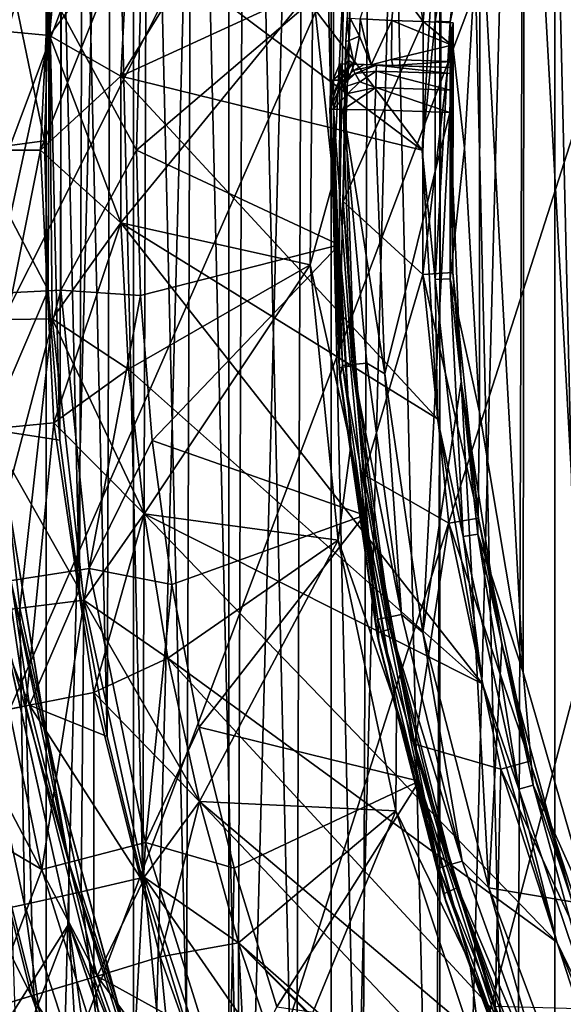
# Model space of a CAD drawing. Header units: metres. Extents: x -44 to 117, y -432 to 89.
# Tile 26 of 256: x -18.67 to -15.04, y -405.94 to -399.38. Entities that reach past the tile are written whole.
import ezdxf

# ---------------------------------------------------------------- set-up
doc = ezdxf.new("R2010")
doc.units = ezdxf.units.M
doc.layers.add('solid_125568', color=7, linetype='CONTINUOUS')

msp = doc.modelspace()

# ---------------------------------------------------------------- linework, layer by layer
at = {"layer": 'solid_125568'}
for points in [[(-19.972971, -401.278961, 247.800003), (-9.35, -382.570129, 247.800003), (-19.972965, -399.220978, 247.800003)], [(-19.75939, -403.338531, 247.800003), (-9.35, -382.570129, 247.800003), (-19.972971, -401.278961, 247.800003)], [(-19.337608, -405.353058, 247.800003), (-9.35, -382.570129, 247.800003), (-19.75939, -403.338531, 247.800003)], [(-18.706081, -407.324585, 247.800003), (-9.35, -382.570129, 247.800003), (-19.337608, -405.353058, 247.800003)], [(-17.880098, -409.210602, 247.800003), (-9.35, -382.570129, 247.800003), (-18.706081, -407.324585, 247.800003)], [(-16.857927, -411.009827, 247.800003), (-9.35, -382.570129, 247.800003), (-17.880098, -409.210602, 247.800003)], [(-15.662213, -412.687439, 247.800003), (-9.35, -382.570129, 247.800003), (-16.857927, -411.009827, 247.800003)], [(-14.29352, -414.237701, 247.800003), (-9.35, -382.570129, 247.800003), (-15.662213, -412.687439, 247.800003)], [(-14.285273, -384.384521, 233.699997), (-14.285293, -416.115448, 233.699997), (-15.098445, -415.344269, 233.699997)], [(-14.285273, -384.384521, 233.699997), (-15.098445, -415.344269, 233.699997), (-15.098424, -385.155701, 233.699997)], [(-15.098424, -385.155701, 233.699997), (-15.098445, -415.344269, 233.699997), (-15.866032, -414.536072, 233.699997)], [(-15.098424, -385.155701, 233.699997), (-15.866032, -414.536072, 233.699997), (-15.866012, -385.963928, 233.699997)], [(-15.866012, -385.963928, 233.699997), (-15.866032, -414.536072, 233.699997), (-16.589632, -413.68811, 233.699997)], [(-15.866012, -385.963928, 233.699997), (-16.589632, -413.68811, 233.699997), (-16.589615, -386.811859, 233.699997)], [(-16.589615, -386.811859, 233.699997), (-16.589632, -413.68811, 233.699997), (-17.271721, -412.798615, 233.699997)], [(-16.589615, -386.811859, 233.699997), (-17.271721, -412.798615, 233.699997), (-17.271708, -387.701355, 233.699997)], [(-17.271708, -387.701355, 233.699997), (-17.271721, -412.798615, 233.699997), (-17.906891, -411.875061, 233.699997)], [(-17.271708, -387.701355, 233.699997), (-17.906891, -411.875061, 233.699997), (-17.906881, -388.624939, 233.699997)], [(-17.906881, -388.624939, 233.699997), (-17.906891, -411.875061, 233.699997), (-18.489731, -410.924835, 233.699997)], [(-17.906881, -388.624939, 233.699997), (-18.489731, -410.924835, 233.699997), (-18.489723, -389.575134, 233.699997)], [(-14.70028, -389.018524, 266.799988), (-14.777749, -411.379364, 266.799988), (-15.285207, -389.829834, 266.799988)], [(-18.489723, -389.575134, 233.699997), (-18.489731, -410.924835, 233.699997), (-19.021181, -409.945099, 233.699997)], [(-18.489723, -389.575134, 233.699997), (-19.021181, -409.945099, 233.699997), (-19.021177, -390.554901, 233.699997)], [(-15.285207, -389.829834, 266.799988), (-15.357053, -410.563965, 266.799988), (-15.827886, -390.6745, 266.799988)], [(-15.285207, -389.829834, 266.799988), (-14.777749, -411.379364, 266.799988), (-15.357053, -410.563965, 266.799988)], [(-15.827886, -390.6745, 266.799988), (-15.893877, -409.715546, 266.799988), (-16.32366, -391.545105, 266.799988)], [(-15.827886, -390.6745, 266.799988), (-15.357053, -410.563965, 266.799988), (-15.893877, -409.715546, 266.799988)], [(-16.32366, -391.545105, 266.799988), (-16.383615, -408.841522, 266.799988), (-16.768303, -392.435181, 266.799988)], [(-16.32366, -391.545105, 266.799988), (-15.893877, -409.715546, 266.799988), (-16.383615, -408.841522, 266.799988)], [(-16.768303, -392.435181, 266.799988), (-16.822084, -407.948364, 266.799988), (-17.165113, -393.352234, 266.799988)], [(-16.768303, -392.435181, 266.799988), (-16.383615, -408.841522, 266.799988), (-16.822084, -407.948364, 266.799988)], [(-17.165113, -393.352234, 266.799988), (-17.21253, -407.028595, 266.799988), (-17.513742, -394.293549, 266.799988)], [(-17.165113, -393.352234, 266.799988), (-16.822084, -407.948364, 266.799988), (-17.21253, -407.028595, 266.799988)], [(-17.513742, -394.293549, 266.799988), (-17.554623, -406.084869, 266.799988), (-17.811287, -395.250916, 266.799988)], [(-17.513742, -394.293549, 266.799988), (-17.21253, -407.028595, 266.799988), (-17.554623, -406.084869, 266.799988)], [(-14.812014, -395.047607, 436.200012), (-15.302573, -396.739838, 436.200012), (-14.821551, -405.425171, 436.200012)], [(-17.811287, -395.250916, 266.799988), (-17.845518, -405.125458, 266.799988), (-18.054895, -396.21637, 266.799988)], [(-17.811287, -395.250916, 266.799988), (-17.554623, -406.084869, 266.799988), (-17.845518, -405.125458, 266.799988)], [(-18.054895, -396.21637, 266.799988), (-18.082426, -404.158356, 266.799988), (-18.245493, -397.196106, 266.799988)], [(-18.054895, -396.21637, 266.799988), (-17.845518, -405.125458, 266.799988), (-18.082426, -404.158356, 266.799988)], [(-15.302573, -396.739838, 436.200012), (-15.598591, -398.476654, 436.200012), (-15.308984, -403.732086, 436.200012)], [(-15.302573, -396.739838, 436.200012), (-15.308984, -403.732086, 436.200012), (-14.821551, -405.425171, 436.200012)], [(-18.245493, -397.196106, 266.799988), (-18.266228, -403.177338, 266.799988), (-18.383862, -398.190063, 266.799988)], [(-18.245493, -397.196106, 266.799988), (-18.082426, -404.158356, 266.799988), (-18.266228, -403.177338, 266.799988)], [(-17.992266, -399.755463, 426), (-16.491365, -397.333893, 426), (-16.711205, -399.166748, 426)], [(-17.992266, -399.755463, 426), (-17.939695, -398.780731, 426), (-16.491365, -397.333893, 426)], [(-18.895731, -399.444336, 426.131989), (-18.71452, -397.517883, 426.131989), (-18.292118, -397.602783, 426.035034)], [(-18.895731, -399.444336, 426.131989), (-18.292118, -397.602783, 426.035034), (-18.466789, -399.483795, 426.035034)], [(-18.466789, -399.483795, 426.035034), (-18.292118, -397.602783, 426.035034), (-17.939695, -398.780731, 426)], [(-15.611271, -397.690674, 436.17511), (-15.709843, -397.6745, 436.104431), (-15.896211, -399.388123, 436.104431)], [(-15.896211, -399.388123, 436.104431), (-15.709843, -397.6745, 436.104431), (-15.881406, -398.460602, 436)], [(-15.611271, -397.690674, 436.17511), (-15.896211, -399.388123, 436.104431), (-15.79647, -399.393555, 436.17511)], [(-15.611271, -397.690674, 436.17511), (-15.79647, -399.393555, 436.17511), (-15.598591, -398.476654, 436.200012)], [(-15.982842, -400.25, 436), (-17.834595, -397.816528, 436), (-17.939686, -398.780609, 436)], [(-15.982842, -400.25, 436), (-15.881406, -398.460602, 436), (-17.834595, -397.816528, 436)], [(-18.383862, -398.190063, 266.799988), (-18.397701, -402.182495, 266.799988), (-18.468996, -399.189545, 266.799988)], [(-18.383862, -398.190063, 266.799988), (-18.266228, -403.177338, 266.799988), (-18.397701, -402.182495, 266.799988)], [(-18.437189, -398.434082, 435.961792), (-18.898682, -398.388641, 435.859741), (-18.990124, -400.25, 435.859741)], [(-18.499889, -400.185913, 266.799988), (-18.96558, -400.25, 266.836334), (-18.874254, -398.391052, 266.836334)], [(-18.468996, -399.189545, 266.799988), (-18.499889, -400.185913, 266.799988), (-18.874254, -398.391052, 266.836334)], [(-18.526398, -400.25, 435.961792), (-18.437189, -398.434082, 435.961792), (-18.990124, -400.25, 435.859741)], [(-18.526398, -400.25, 435.961792), (-17.939686, -398.780609, 436), (-18.437189, -398.434082, 435.961792)], [(-15.896211, -399.388123, 436.104431), (-15.881406, -398.460602, 436), (-15.982842, -400.25, 436)], [(-15.79647, -399.393555, 436.17511), (-15.699993, -400.235596, 436.200012), (-15.598591, -398.476654, 436.200012)], [(-15.598591, -398.476654, 436.200012), (-15.699993, -400.235596, 436.200012), (-15.601814, -401.99472, 436.200012)], [(-15.598591, -398.476654, 436.200012), (-15.601814, -401.99472, 436.200012), (-15.308984, -403.732086, 436.200012)], [(-16.446222, -398.765472, 427.500183), (-15.976973, -399.391876, 428), (-15.912383, -398.57785, 428)], [(-16.118967, -398.555817, 428), (-16.184603, -399.384644, 428), (-16.396193, -399.373322, 427.912415)], [(-16.118967, -398.555817, 428), (-15.976973, -399.391876, 428), (-16.184603, -399.384644, 428)], [(-16.118967, -398.555817, 428), (-15.912383, -398.57785, 428), (-15.976973, -399.391876, 428)], [(-16.574047, -398.675385, 426.02594), (-16.574383, -400.45166, 426.09726), (-16.711205, -399.166748, 426)], [(-16.574383, -400.45166, 426.09726), (-16.574047, -398.675385, 426.02594), (-16.505136, -399.069885, 426.194763)], [(-18.526398, -400.25, 435.961792), (-17.992262, -399.755371, 436), (-17.939686, -398.780609, 436)], [(-18.466789, -399.483795, 426.035034), (-17.939695, -398.780731, 426), (-17.992266, -399.755463, 426)], [(-15.982842, -400.25, 436), (-17.939686, -398.780609, 436), (-17.992262, -399.755371, 436)], [(-16.446222, -398.765472, 427.500183), (-16.509552, -400.591797, 427.500183), (-15.976973, -399.391876, 428)], [(-16.491199, -399.525055, 427.727875), (-16.509552, -400.591797, 427.500183), (-16.446222, -398.765472, 427.500183)], [(-16.484104, -399.368622, 427.707855), (-16.491199, -399.525055, 427.727875), (-16.446222, -398.765472, 427.500183)], [(-17.887108, -400.25, 375.028534), (-16.535263, -400.88031, 426.194763), (-16.505136, -399.069885, 426.194763)], [(-17.860874, -399.281616, 375.028534), (-17.887108, -400.25, 375.028534), (-16.505136, -399.069885, 426.194763)], [(-16.574383, -400.45166, 426.09726), (-16.505136, -399.069885, 426.194763), (-16.535263, -400.88031, 426.194763)], [(-18.468996, -399.189545, 266.799988), (-18.475904, -401.182465, 266.799988), (-18.499889, -400.185913, 266.799988)], [(-18.468996, -399.189545, 266.799988), (-18.397701, -402.182495, 266.799988), (-18.475904, -401.182465, 266.799988)], [(-17.992537, -400.734497, 426), (-16.711205, -399.166748, 426), (-16.729828, -401.012695, 426)], [(-17.992537, -400.734497, 426), (-17.992266, -399.755463, 426), (-16.711205, -399.166748, 426)], [(-16.574383, -400.45166, 426.09726), (-16.729828, -401.012695, 426), (-16.711205, -399.166748, 426)], [(-19.104292, -399.281128, 341.73938), (-19.104292, -401.218872, 341.73938), (-18.391615, -399.317291, 358.388824)], [(-19.104292, -401.218872, 341.73938), (-18.391615, -401.182709, 358.388824), (-18.391615, -399.317291, 358.388824)], [(-18.391615, -399.317291, 358.388824), (-17.887108, -400.25, 375.028534), (-17.860874, -399.281616, 375.028534)], [(-18.391615, -399.317291, 358.388824), (-18.391615, -401.182709, 358.388824), (-17.887108, -400.25, 375.028534)], [(-16.509552, -400.591797, 427.500183), (-15.977951, -401.077026, 428), (-15.976973, -399.391876, 428)], [(-16.469828, -399.517731, 427.832214), (-16.491199, -399.525055, 427.727875), (-16.484104, -399.368622, 427.707855)], [(-16.469828, -399.517731, 427.832214), (-16.484104, -399.368622, 427.707855), (-16.462234, -399.369781, 427.812775)], [(-16.469828, -399.517731, 427.832214), (-16.462234, -399.369781, 427.812775), (-16.40188, -399.489899, 427.929199)], [(-16.40188, -399.489899, 427.929199), (-16.462234, -399.369781, 427.812775), (-16.396193, -399.373322, 427.912415)], [(-16.40188, -399.489899, 427.929199), (-16.396193, -399.373322, 427.912415), (-16.323978, -399.679962, 428.155426)], [(-16.184603, -399.384644, 428), (-16.323978, -399.679962, 428.155426), (-16.396193, -399.373322, 427.912415)], [(-16.184603, -399.384644, 428), (-16.187151, -399.644348, 428.149719), (-16.323978, -399.679962, 428.155426)], [(-15.78443, -399.548737, 428.040192), (-16.187151, -399.644348, 428.149719), (-16.184603, -399.384644, 428)], [(-15.78443, -399.548737, 428.040192), (-16.184603, -399.384644, 428), (-15.976973, -399.391876, 428)], [(-15.896211, -401.111877, 436.104431), (-15.896211, -399.388123, 436.104431), (-15.982842, -400.25, 436)], [(-15.777059, -399.398865, 428), (-15.976973, -399.391876, 428), (-15.977951, -401.077026, 428)], [(-15.77833, -401.064026, 428), (-15.777059, -399.398865, 428), (-15.977951, -401.077026, 428)], [(-15.78443, -399.548737, 428.040192), (-15.976973, -399.391876, 428), (-15.777059, -399.398865, 428)], [(-15.79647, -399.393555, 436.17511), (-15.896211, -399.388123, 436.104431), (-15.896211, -401.111877, 436.104431)], [(-15.79647, -399.393555, 436.17511), (-15.896211, -401.111877, 436.104431), (-15.79647, -401.106445, 436.17511)], [(-15.79647, -399.393555, 436.17511), (-15.79647, -401.106445, 436.17511), (-15.699993, -400.235596, 436.200012)], [(-15.77833, -401.064026, 428), (-15.78443, -399.548737, 428.040192), (-15.777059, -399.398865, 428)], [(-18.879158, -401.379242, 426.131989), (-18.895731, -399.444336, 426.131989), (-18.466789, -399.483795, 426.035034)], [(-18.879158, -401.379242, 426.131989), (-18.466789, -399.483795, 426.035034), (-18.44854, -401.372833, 426.035034)], [(-18.466789, -399.483795, 426.035034), (-17.992266, -399.755463, 426), (-17.992537, -400.734497, 426)], [(-18.44854, -401.372833, 426.035034), (-18.466789, -399.483795, 426.035034), (-17.992537, -400.734497, 426)], [(-16.491199, -399.525055, 427.727875), (-16.495407, -399.670441, 427.786682), (-16.509552, -400.591797, 427.500183)], [(-16.469828, -399.517731, 427.832214), (-16.495407, -399.670441, 427.786682), (-16.491199, -399.525055, 427.727875)], [(-16.472923, -399.652008, 427.897034), (-16.495407, -399.670441, 427.786682), (-16.469828, -399.517731, 427.832214)], [(-16.472923, -399.652008, 427.897034), (-16.469828, -399.517731, 427.832214), (-16.435892, -399.676056, 428)], [(-16.469828, -399.517731, 427.832214), (-16.40188, -399.489899, 427.929199), (-16.435892, -399.676056, 428)], [(-16.435892, -399.676056, 428), (-16.40188, -399.489899, 427.929199), (-16.323978, -399.679962, 428.155426)], [(-15.78443, -399.548737, 428.040192), (-15.78892, -399.658417, 428.149963), (-16.187151, -399.644348, 428.149719)], [(-15.77833, -401.064026, 428), (-15.78892, -399.658417, 428.149963), (-15.78443, -399.548737, 428.040192)], [(-16.495407, -399.670441, 427.786682), (-16.496922, -399.796051, 427.87912), (-16.509552, -400.591797, 427.500183)], [(-16.472923, -399.652008, 427.897034), (-16.496922, -399.796051, 427.87912), (-16.495407, -399.670441, 427.786682)], [(-16.479702, -399.784454, 428), (-16.496922, -399.796051, 427.87912), (-16.472923, -399.652008, 427.897034)], [(-16.435892, -399.676056, 428), (-16.479702, -399.784454, 428), (-16.472923, -399.652008, 427.897034)], [(-16.187151, -399.644348, 428.149719), (-16.179399, -399.684998, 428.299988), (-16.323978, -399.679962, 428.155426)], [(-15.78892, -399.658417, 428.149963), (-16.179399, -399.684998, 428.299988), (-16.187151, -399.644348, 428.149719)], [(-15.78892, -399.658417, 428.149963), (-15.790375, -399.698578, 428.299988), (-16.179399, -399.684998, 428.299988)], [(-15.77833, -401.064026, 428), (-15.790375, -399.698578, 428.299988), (-15.78892, -399.658417, 428.149963)], [(-16.578835, -399.783173, 428), (-16.535709, -401.699799, 428), (-16.532591, -399.672668, 428)], [(-16.578835, -399.783173, 428), (-16.532591, -399.672668, 428), (-16.452511, -399.675476, 428.122253)], [(-16.578835, -399.783173, 428), (-16.452511, -399.675476, 428.122253), (-16.534229, -399.782288, 428.190887)], [(-16.440245, -399.717041, 432.200012), (-16.429401, -399.737122, 432.314819), (-16.554209, -399.825348, 432.200012)], [(-16.440247, -399.717041, 428.299988), (-16.440245, -399.717041, 432.200012), (-16.554209, -399.825348, 432.200012)], [(-16.554129, -399.825226, 428.299988), (-16.440247, -399.717041, 428.299988), (-16.554209, -399.825348, 432.200012)], [(-16.452511, -399.675476, 428.122253), (-16.440247, -399.717041, 428.299988), (-16.554129, -399.825226, 428.299988)], [(-16.452511, -399.675476, 428.122253), (-16.554129, -399.825226, 428.299988), (-16.534229, -399.782288, 428.190887)], [(-16.535709, -401.699799, 428), (-16.49614, -399.893066, 428), (-16.532591, -399.672668, 428)], [(-16.532591, -399.672668, 428), (-16.49614, -399.893066, 428), (-16.479702, -399.784454, 428)], [(-16.452511, -399.675476, 428.122253), (-16.532591, -399.672668, 428), (-16.435892, -399.676056, 428)], [(-16.532591, -399.672668, 428), (-16.479702, -399.784454, 428), (-16.435892, -399.676056, 428)], [(-16.370085, -399.678345, 428.216248), (-16.452511, -399.675476, 428.122253), (-16.323978, -399.679962, 428.155426)], [(-16.452511, -399.675476, 428.122253), (-16.435892, -399.676056, 428), (-16.323978, -399.679962, 428.155426)], [(-16.452511, -399.675476, 428.122253), (-16.370085, -399.678345, 428.216248), (-16.440247, -399.717041, 428.299988)], [(-16.440247, -399.717041, 428.299988), (-16.370085, -399.678345, 428.216248), (-16.287312, -399.681244, 428.299988)], [(-16.440247, -399.717041, 428.299988), (-16.287312, -399.681244, 428.299988), (-16.440245, -399.717041, 432.200012)], [(-16.440245, -399.717041, 432.200012), (-16.287312, -399.681244, 428.299988), (-16.287312, -399.681244, 432.200012)], [(-16.440245, -399.717041, 432.200012), (-16.287312, -399.681244, 432.200012), (-16.429401, -399.737122, 432.314819)], [(-16.429401, -399.737122, 432.314819), (-16.287312, -399.681244, 432.200012), (-16.288713, -399.721405, 432.350006)], [(-16.429401, -399.737122, 432.314819), (-16.288713, -399.721405, 432.350006), (-16.398518, -399.794373, 432.41214)], [(-16.398518, -399.794373, 432.41214), (-16.288713, -399.721405, 432.350006), (-16.292545, -399.831146, 432.459808)], [(-16.370085, -399.678345, 428.216248), (-16.323978, -399.679962, 428.155426), (-16.179399, -399.684998, 428.299988)], [(-16.287312, -399.681244, 428.299988), (-16.370085, -399.678345, 428.216248), (-16.179399, -399.684998, 428.299988)], [(-16.292545, -399.831146, 432.459808), (-16.288713, -399.721405, 432.350006), (-15.794898, -399.848511, 432.459808)], [(-16.288713, -399.721405, 432.350006), (-16.287312, -399.681244, 432.200012), (-15.791727, -399.73877, 432.350037)], [(-16.288713, -399.721405, 432.350006), (-15.791727, -399.73877, 432.350037), (-15.794898, -399.848511, 432.459808)], [(-16.287312, -399.681244, 428.299988), (-16.179399, -399.684998, 428.299988), (-15.790375, -399.698578, 432.200012)], [(-16.287312, -399.681244, 432.200012), (-16.287312, -399.681244, 428.299988), (-15.790375, -399.698578, 432.200012)], [(-15.791727, -399.73877, 432.350037), (-16.287312, -399.681244, 432.200012), (-15.790375, -399.698578, 432.200012)], [(-15.790375, -399.698578, 432.200012), (-16.179399, -399.684998, 428.299988), (-15.790375, -399.698578, 428.299988)], [(-15.77833, -401.064026, 428), (-15.791727, -399.73877, 432.350037), (-15.790375, -399.698578, 432.200012)], [(-15.77833, -401.064026, 428), (-15.790375, -399.698578, 432.200012), (-15.790375, -399.698578, 428.299988)], [(-18.526398, -400.25, 435.961792), (-17.99254, -400.734375, 436), (-17.992262, -399.755371, 436)], [(-15.881406, -402.039398, 436), (-17.992262, -399.755371, 436), (-17.99254, -400.734375, 436)], [(-15.881406, -402.039398, 436), (-15.982842, -400.25, 436), (-17.992262, -399.755371, 436)], [(-16.534229, -399.782288, 428.190887), (-16.554129, -399.825226, 428.299988), (-16.59738, -399.955048, 428.144073)], [(-16.578835, -399.783173, 428), (-16.534229, -399.782288, 428.190887), (-16.59738, -399.955048, 428.144073)], [(-16.578835, -399.783173, 428), (-16.59738, -399.955048, 428.144073), (-16.596188, -399.894196, 428)], [(-16.578835, -399.783173, 428), (-16.596188, -399.894196, 428), (-16.535709, -401.699799, 428)], [(-16.429401, -399.737122, 432.314819), (-16.534691, -399.837189, 432.314819), (-16.554209, -399.825348, 432.200012)], [(-16.429401, -399.737122, 432.314819), (-16.398518, -399.794373, 432.41214), (-16.534691, -399.837189, 432.314819)], [(-16.398518, -399.794373, 432.41214), (-16.479103, -399.870941, 432.41214), (-16.534691, -399.837189, 432.314819)], [(-16.496922, -399.796051, 427.87912), (-16.49614, -399.893066, 428), (-16.509552, -400.591797, 427.500183)], [(-16.479702, -399.784454, 428), (-16.49614, -399.893066, 428), (-16.496922, -399.796051, 427.87912)], [(-16.398518, -399.794373, 432.41214), (-16.292545, -399.831146, 432.459808), (-16.479103, -399.870941, 432.41214)], [(-15.77833, -401.064026, 428), (-15.794898, -399.848511, 432.459808), (-15.791727, -399.73877, 432.350037)], [(-16.554129, -399.825226, 428.299988), (-16.554209, -399.825348, 432.200012), (-16.59774, -399.976105, 432.200012)], [(-16.59774, -399.976105, 428.299988), (-16.554129, -399.825226, 428.299988), (-16.59774, -399.976105, 432.200012)], [(-16.59738, -399.955048, 428.144073), (-16.554129, -399.825226, 428.299988), (-16.59774, -399.976105, 428.299988)], [(-16.59774, -399.976105, 432.200012), (-16.554209, -399.825348, 432.200012), (-16.534691, -399.837189, 432.314819)], [(-16.574907, -399.976471, 432.314819), (-16.59774, -399.976105, 432.200012), (-16.534691, -399.837189, 432.314819)], [(-16.574907, -399.976471, 432.314819), (-16.534691, -399.837189, 432.314819), (-16.479103, -399.870941, 432.41214)], [(-16.292545, -399.831146, 432.459808), (-16.297779, -399.981049, 432.5), (-16.5098, -399.977539, 432.412201)], [(-16.292545, -399.831146, 432.459808), (-16.5098, -399.977539, 432.412201), (-16.479103, -399.870941, 432.41214)], [(-16.297779, -399.981049, 432.5), (-16.292545, -399.831146, 432.459808), (-15.797998, -399.998505, 432.5)], [(-16.292545, -399.831146, 432.459808), (-15.794898, -399.848511, 432.459808), (-15.797998, -399.998505, 432.5)], [(-15.77833, -401.064026, 428), (-15.797998, -399.998505, 432.5), (-15.794898, -399.848511, 432.459808)], [(-16.59738, -399.955048, 428.144073), (-16.535709, -401.699799, 428), (-16.596188, -399.894196, 428)], [(-16.5098, -399.977539, 432.412201), (-16.574907, -399.976471, 432.314819), (-16.479103, -399.870941, 432.41214)], [(-16.535709, -401.699799, 428), (-16.436665, -401.684845, 428), (-16.49614, -399.893066, 428)], [(-16.49614, -399.893066, 428), (-16.436665, -401.684845, 428), (-16.509552, -400.591797, 427.500183)], [(-16.59738, -399.955048, 428.144073), (-16.59774, -399.976105, 428.299988), (-16.535709, -401.699799, 428)], [(-16.530853, -401.76358, 432.200012), (-16.535709, -401.699799, 428), (-16.59774, -399.976105, 428.299988)], [(-16.515015, -401.684082, 432.314819), (-16.59774, -399.976105, 432.200012), (-16.574907, -399.976471, 432.314819)], [(-16.530853, -401.76358, 432.200012), (-16.59774, -399.976105, 428.299988), (-16.59774, -399.976105, 432.200012)], [(-16.515015, -401.684082, 432.314819), (-16.530853, -401.76358, 432.200012), (-16.59774, -399.976105, 432.200012)], [(-16.515015, -401.684082, 432.314819), (-16.574907, -399.976471, 432.314819), (-16.450144, -401.678467, 432.412201)], [(-16.450144, -401.678467, 432.412201), (-16.574907, -399.976471, 432.314819), (-16.5098, -399.977539, 432.412201)], [(-16.23131, -401.740631, 432.5), (-16.5098, -399.977539, 432.412201), (-16.297779, -399.981049, 432.5)], [(-16.450144, -401.678467, 432.412201), (-16.5098, -399.977539, 432.412201), (-16.353046, -401.670044, 432.477264)], [(-16.353046, -401.670044, 432.477264), (-16.5098, -399.977539, 432.412201), (-16.23131, -401.740631, 432.5)], [(-16.23131, -401.740631, 432.5), (-16.297779, -399.981049, 432.5), (-15.797998, -399.998505, 432.5)], [(-15.979665, -403.465637, 432.5), (-16.23131, -401.740631, 432.5), (-15.797998, -399.998505, 432.5)], [(-15.979665, -403.465637, 432.5), (-15.797998, -399.998505, 432.5), (-15.72324, -401.792816, 432.5)], [(-15.77833, -401.064026, 428), (-15.72324, -401.792816, 432.5), (-15.797998, -399.998505, 432.5)], [(-18.499889, -400.185913, 266.799988), (-18.475904, -401.182465, 266.799988), (-18.96558, -400.25, 266.836334)], [(-18.526398, -400.25, 435.961792), (-18.990124, -400.25, 435.859741), (-18.898682, -402.111359, 435.859741)], [(-18.475904, -401.182465, 266.799988), (-18.874254, -402.108948, 266.836334), (-18.96558, -400.25, 266.836334)], [(-18.437189, -402.065918, 435.961792), (-18.526398, -400.25, 435.961792), (-18.898682, -402.111359, 435.859741)], [(-18.437189, -402.065918, 435.961792), (-17.99254, -400.734375, 436), (-18.526398, -400.25, 435.961792)], [(-18.391615, -401.182709, 358.388824), (-17.860874, -401.218384, 375.028534), (-17.887108, -400.25, 375.028534)], [(-17.887108, -400.25, 375.028534), (-17.860874, -401.218384, 375.028534), (-16.535263, -400.88031, 426.194763)], [(-15.896211, -401.111877, 436.104431), (-15.982842, -400.25, 436), (-15.881406, -402.039398, 436)], [(-15.79647, -401.106445, 436.17511), (-15.601814, -401.99472, 436.200012), (-15.699993, -400.235596, 436.200012)], [(-16.574383, -400.45166, 426.09726), (-16.458286, -402.218689, 426.09726), (-16.729828, -401.012695, 426)], [(-16.458286, -402.218689, 426.09726), (-16.574383, -400.45166, 426.09726), (-16.535263, -400.88031, 426.194763)], [(-16.509552, -400.591797, 427.500183), (-16.370691, -402.41391, 427.500183), (-15.977951, -401.077026, 428)], [(-16.436665, -401.684845, 428), (-16.370691, -402.41391, 427.500183), (-16.509552, -400.591797, 427.500183)], [(-18.44854, -401.372833, 426.035034), (-17.992537, -400.734497, 426), (-17.940512, -401.709259, 426)], [(-18.437189, -402.065918, 435.961792), (-17.940519, -401.709137, 436), (-17.99254, -400.734375, 436)], [(-15.58212, -403.806519, 436), (-17.99254, -400.734375, 436), (-17.940519, -401.709137, 436)], [(-15.58212, -403.806519, 436), (-15.881406, -402.039398, 436), (-17.99254, -400.734375, 436)], [(-17.940512, -401.709259, 426), (-17.992537, -400.734497, 426), (-16.729828, -401.012695, 426)], [(-17.860874, -401.218384, 375.028534), (-17.782251, -402.183929, 375.028534), (-16.535263, -400.88031, 426.194763)], [(-17.782251, -402.183929, 375.028534), (-16.367403, -402.683167, 426.194763), (-16.535263, -400.88031, 426.194763)], [(-16.458286, -402.218689, 426.09726), (-16.535263, -400.88031, 426.194763), (-16.367403, -402.683167, 426.194763)], [(-17.835974, -402.67337, 426), (-17.940512, -401.709259, 426), (-16.729828, -401.012695, 426)], [(-17.835974, -402.67337, 426), (-16.729828, -401.012695, 426), (-16.543327, -402.849243, 426)], [(-16.458286, -402.218689, 426.09726), (-16.543327, -402.849243, 426), (-16.729828, -401.012695, 426)], [(-16.370691, -402.41391, 427.500183), (-15.805794, -402.735321, 428), (-15.977951, -401.077026, 428)], [(-15.608508, -402.702454, 428), (-15.77833, -401.064026, 428), (-15.977951, -401.077026, 428)], [(-15.608508, -402.702454, 428), (-15.977951, -401.077026, 428), (-15.805794, -402.735321, 428)], [(-15.79647, -401.106445, 436.17511), (-15.896211, -401.111877, 436.104431), (-15.709843, -402.8255, 436.104431)], [(-15.709843, -402.8255, 436.104431), (-15.896211, -401.111877, 436.104431), (-15.881406, -402.039398, 436)], [(-15.79647, -401.106445, 436.17511), (-15.709843, -402.8255, 436.104431), (-15.611271, -402.809326, 436.17511)], [(-15.79647, -401.106445, 436.17511), (-15.611271, -402.809326, 436.17511), (-15.601814, -401.99472, 436.200012)], [(-15.608508, -402.702454, 428), (-15.72324, -401.792816, 432.5), (-15.77833, -401.064026, 428)], [(-19.104292, -401.218872, 341.73938), (-18.908257, -403.146637, 341.73938), (-18.391615, -401.182709, 358.388824)], [(-18.908257, -403.146637, 341.73938), (-18.202892, -403.038574, 358.388824), (-18.391615, -401.182709, 358.388824)], [(-18.475904, -401.182465, 266.799988), (-18.397701, -402.182495, 266.799988), (-18.874254, -402.108948, 266.836334)], [(-18.391615, -401.182709, 358.388824), (-18.202892, -403.038574, 358.388824), (-17.860874, -401.218384, 375.028534)], [(-18.202892, -403.038574, 358.388824), (-17.782251, -402.183929, 375.028534), (-17.860874, -401.218384, 375.028534)], [(-18.66497, -403.302307, 426.131989), (-18.879158, -401.379242, 426.131989), (-18.44854, -401.372833, 426.035034)], [(-18.66497, -403.302307, 426.131989), (-18.44854, -401.372833, 426.035034), (-18.23756, -403.250122, 426.035034)], [(-18.44854, -401.372833, 426.035034), (-17.940512, -401.709259, 426), (-17.835974, -402.67337, 426)], [(-18.23756, -403.250122, 426.035034), (-18.44854, -401.372833, 426.035034), (-17.835974, -402.67337, 426)], [(-19.05068, -403.345673, 426.272125), (-18.879158, -401.379242, 426.131989), (-18.66497, -403.302307, 426.131989)], [(-16.535709, -401.699799, 428), (-16.285143, -403.467773, 428), (-16.436665, -401.684845, 428)], [(-16.530853, -401.76358, 432.200012), (-16.285143, -403.467773, 428), (-16.535709, -401.699799, 428)], [(-16.279665, -403.376465, 432.314819), (-16.530853, -401.76358, 432.200012), (-16.515015, -401.684082, 432.314819)], [(-16.515015, -401.684082, 432.314819), (-16.450144, -401.678467, 432.412201), (-16.215717, -403.364197, 432.412201)], [(-16.279665, -403.376465, 432.314819), (-16.515015, -401.684082, 432.314819), (-16.215717, -403.364197, 432.412201)], [(-16.450144, -401.678467, 432.412201), (-16.353046, -401.670044, 432.477264), (-16.120005, -403.345825, 432.477264)], [(-16.215717, -403.364197, 432.412201), (-16.450144, -401.678467, 432.412201), (-16.120005, -403.345825, 432.477264)], [(-16.436665, -401.684845, 428), (-16.188787, -403.439545, 428), (-16.370691, -402.41391, 427.500183)], [(-16.285143, -403.467773, 428), (-16.188787, -403.439545, 428), (-16.436665, -401.684845, 428)], [(-16.120005, -403.345825, 432.477264), (-16.353046, -401.670044, 432.477264), (-16.23131, -401.740631, 432.5)], [(-18.437189, -402.065918, 435.961792), (-17.835987, -402.673279, 436), (-17.940519, -401.709137, 436)], [(-15.58212, -403.806519, 436), (-17.940519, -401.709137, 436), (-17.835987, -402.673279, 436)], [(-16.530853, -401.76358, 432.200012), (-16.272026, -403.533478, 432.200012), (-16.285143, -403.467773, 428)], [(-16.279665, -403.376465, 432.314819), (-16.272026, -403.533478, 432.200012), (-16.530853, -401.76358, 432.200012)], [(-16.120005, -403.345825, 432.477264), (-16.23131, -401.740631, 432.5), (-15.979665, -403.465637, 432.5)], [(-15.539784, -405.166412, 432.5), (-15.979665, -403.465637, 432.5), (-15.72324, -401.792816, 432.5)], [(-15.539784, -405.166412, 432.5), (-15.72324, -401.792816, 432.5), (-15.452995, -403.543091, 432.5)], [(-15.608508, -402.702454, 428), (-15.452995, -403.543091, 432.5), (-15.72324, -401.792816, 432.5)], [(-15.611271, -402.809326, 436.17511), (-15.308984, -403.732086, 436.200012), (-15.601814, -401.99472, 436.200012)], [(-18.437189, -402.065918, 435.961792), (-18.898682, -402.111359, 435.859741), (-18.625235, -403.954803, 435.859741)], [(-18.17042, -403.864319, 435.961792), (-18.437189, -402.065918, 435.961792), (-18.625235, -403.954803, 435.859741)], [(-18.17042, -403.864319, 435.961792), (-17.835987, -402.673279, 436), (-18.437189, -402.065918, 435.961792)], [(-15.709843, -402.8255, 436.104431), (-15.881406, -402.039398, 436), (-15.58212, -403.806519, 436)], [(-18.874254, -402.108948, 266.836334), (-18.601162, -403.950012, 266.836334), (-19.330381, -402.15387, 266.945801)], [(-18.601162, -403.950012, 266.836334), (-19.050688, -404.039429, 266.945801), (-19.330381, -402.15387, 266.945801)], [(-18.625235, -403.954803, 435.859741), (-18.898682, -402.111359, 435.859741), (-19.035271, -404.036346, 435.71167)], [(-18.266228, -403.177338, 266.799988), (-18.601162, -403.950012, 266.836334), (-18.874254, -402.108948, 266.836334)], [(-18.397701, -402.182495, 266.799988), (-18.266228, -403.177338, 266.799988), (-18.874254, -402.108948, 266.836334)], [(-18.202892, -403.038574, 358.388824), (-17.651472, -403.143799, 375.028534), (-17.782251, -402.183929, 375.028534)], [(-17.782251, -402.183929, 375.028534), (-17.651472, -403.143799, 375.028534), (-16.367403, -402.683167, 426.194763)], [(-16.458286, -402.218689, 426.09726), (-16.154341, -403.963257, 426.09726), (-16.543327, -402.849243, 426)], [(-16.154341, -403.963257, 426.09726), (-16.458286, -402.218689, 426.09726), (-16.367403, -402.683167, 426.194763)], [(-18.788765, -402.297516, 246.649994), (-18.472908, -404.245209, 246.649994), (-18.725479, -403.118652, 246.756073)], [(-18.788387, -402.300995, 244.649994), (-18.472908, -404.245209, 246.649994), (-18.788765, -402.297516, 246.649994)], [(-18.788387, -402.300995, 244.649994), (-18.472223, -404.248383, 244.649994), (-18.472908, -404.245209, 246.649994)], [(-18.725479, -403.118652, 244.54393), (-18.472223, -404.248383, 244.649994), (-18.788387, -402.300995, 244.649994)], [(-16.370691, -402.41391, 427.500183), (-16.031347, -404.209534, 427.500183), (-15.805794, -402.735321, 428)], [(-16.188787, -403.439545, 428), (-16.031347, -404.209534, 427.500183), (-16.370691, -402.41391, 427.500183)], [(-18.23756, -403.250122, 426.035034), (-17.835974, -402.67337, 426), (-17.677818, -403.635742, 426)], [(-18.17042, -403.864319, 435.961792), (-17.677839, -403.635651, 436), (-17.835987, -402.673279, 436)], [(-15.085046, -405.528473, 436), (-17.835987, -402.673279, 436), (-17.677839, -403.635651, 436)], [(-15.085046, -405.528473, 436), (-15.58212, -403.806519, 436), (-17.835987, -402.673279, 436)], [(-17.677818, -403.635742, 426), (-17.835974, -402.67337, 426), (-16.543327, -402.849243, 426)], [(-17.651472, -403.143799, 375.028534), (-17.468916, -404.095184, 375.028534), (-16.367403, -402.683167, 426.194763)], [(-17.468916, -404.095184, 375.028534), (-16.003567, -404.456909, 426.194763), (-16.367403, -402.683167, 426.194763)], [(-16.154341, -403.963257, 426.09726), (-16.367403, -402.683167, 426.194763), (-16.003567, -404.456909, 426.194763)], [(-16.031347, -404.209534, 427.500183), (-15.458158, -404.375732, 428), (-15.805794, -402.735321, 428)], [(-15.265289, -404.322906, 428), (-15.608508, -402.702454, 428), (-15.805794, -402.735321, 428)], [(-15.265289, -404.322906, 428), (-15.805794, -402.735321, 428), (-15.458158, -404.375732, 428)], [(-15.265289, -404.322906, 428), (-15.452995, -403.543091, 432.5), (-15.608508, -402.702454, 428)], [(-15.611271, -402.809326, 436.17511), (-15.709843, -402.8255, 436.104431), (-15.339291, -404.508942, 436.104431)], [(-15.611271, -402.809326, 436.17511), (-15.339291, -404.508942, 436.104431), (-15.243044, -404.482208, 436.17511)], [(-15.611271, -402.809326, 436.17511), (-15.243044, -404.482208, 436.17511), (-15.308984, -403.732086, 436.200012)], [(-17.467457, -404.591858, 426), (-17.677818, -403.635742, 426), (-16.543327, -402.849243, 426)], [(-17.467457, -404.591858, 426), (-16.543327, -402.849243, 426), (-16.157629, -404.654541, 426)], [(-16.154341, -403.963257, 426.09726), (-16.157629, -404.654541, 426), (-16.543327, -402.849243, 426)], [(-15.339291, -404.508942, 436.104431), (-15.709843, -402.8255, 436.104431), (-15.58212, -403.806519, 436)], [(-18.908257, -403.146637, 341.73938), (-18.518196, -405.044708, 341.73938), (-18.202892, -403.038574, 358.388824)], [(-18.518196, -405.044708, 341.73938), (-17.827383, -404.865814, 358.388824), (-18.202892, -403.038574, 358.388824)], [(-18.202892, -403.038574, 358.388824), (-17.827383, -404.865814, 358.388824), (-17.651472, -403.143799, 375.028534)], [(-19.587931, -404.412811, 325.132141), (-18.518196, -405.044708, 341.73938), (-18.908257, -403.146637, 341.73938)], [(-18.725479, -403.118652, 246.756073), (-18.33919, -404.998352, 246.756073), (-18.786156, -403.405273, 246.800003)], [(-18.785572, -403.408752, 244.5), (-18.33919, -404.998352, 244.54393), (-18.725479, -403.118652, 244.54393)], [(-18.472908, -404.245209, 246.649994), (-18.33919, -404.998352, 246.756073), (-18.725479, -403.118652, 246.756073)], [(-18.725479, -403.118652, 244.54393), (-18.33919, -404.998352, 244.54393), (-18.472223, -404.248383, 244.649994)], [(-17.827383, -404.865814, 358.388824), (-17.468916, -404.095184, 375.028534), (-17.651472, -403.143799, 375.028534)], [(-18.266228, -403.177338, 266.799988), (-18.082426, -404.158356, 266.799988), (-18.601162, -403.950012, 266.836334)], [(-18.255413, -405.193451, 426.131989), (-18.66497, -403.302307, 426.131989), (-18.23756, -403.250122, 426.035034)], [(-18.255413, -405.193451, 426.131989), (-18.23756, -403.250122, 426.035034), (-17.836056, -405.096069, 426.035034)], [(-18.23756, -403.250122, 426.035034), (-17.677818, -403.635742, 426), (-17.467457, -404.591858, 426)], [(-17.836056, -405.096069, 426.035034), (-18.23756, -403.250122, 426.035034), (-17.467457, -404.591858, 426)], [(-18.63414, -405.277954, 426.272125), (-19.05068, -403.345673, 426.272125), (-18.66497, -403.302307, 426.131989)], [(-18.979874, -405.351807, 426.447388), (-19.05068, -403.345673, 426.272125), (-18.63414, -405.277954, 426.272125)], [(-18.63414, -405.277954, 426.272125), (-18.66497, -403.302307, 426.131989), (-18.255413, -405.193451, 426.131989)], [(-16.215717, -403.364197, 432.412201), (-16.120005, -403.345825, 432.477264), (-15.715702, -404.988708, 432.477264)], [(-15.715702, -404.988708, 432.477264), (-16.120005, -403.345825, 432.477264), (-15.979665, -403.465637, 432.5)], [(-18.786156, -403.405273, 246.800003), (-18.338139, -405.407227, 246.800003), (-18.904427, -406.300018, 246.800003)], [(-18.33919, -404.998352, 246.756073), (-18.338139, -405.407227, 246.800003), (-18.786156, -403.405273, 246.800003)], [(-18.785572, -403.408752, 244.5), (-18.337255, -405.41037, 244.5), (-18.33919, -404.998352, 244.54393)], [(-18.687794, -406.32016, 244.5), (-18.337255, -405.41037, 244.5), (-18.785572, -403.408752, 244.5)], [(-16.279665, -403.376465, 432.314819), (-16.215717, -403.364197, 432.412201), (-15.809014, -405.016846, 432.412201)], [(-15.871358, -405.035645, 432.314819), (-16.272026, -403.533478, 432.200012), (-16.279665, -403.376465, 432.314819)], [(-15.871358, -405.035645, 432.314819), (-16.279665, -403.376465, 432.314819), (-15.809014, -405.016846, 432.412201)], [(-15.809014, -405.016846, 432.412201), (-16.215717, -403.364197, 432.412201), (-15.715702, -404.988708, 432.477264)], [(-16.285143, -403.467773, 428), (-15.841375, -405.20813, 428), (-16.188787, -403.439545, 428)], [(-16.272026, -403.533478, 432.200012), (-15.841375, -405.20813, 428), (-16.285143, -403.467773, 428)], [(-16.188787, -403.439545, 428), (-15.749404, -405.167114, 428), (-16.031347, -404.209534, 427.500183)], [(-15.841375, -405.20813, 428), (-15.749404, -405.167114, 428), (-16.188787, -403.439545, 428)], [(-15.715702, -404.988708, 432.477264), (-15.979665, -403.465637, 432.5), (-15.539784, -405.166412, 432.5)], [(-16.272026, -403.533478, 432.200012), (-15.824265, -405.265228, 432.200012), (-15.841375, -405.20813, 428)], [(-15.871358, -405.035645, 432.314819), (-15.824265, -405.265228, 432.200012), (-16.272026, -403.533478, 432.200012)], [(-15.539784, -405.166412, 432.5), (-15.452995, -403.543091, 432.5), (-14.983634, -405.259613, 432.5)], [(-15.265289, -404.322906, 428), (-14.983634, -405.259613, 432.5), (-15.452995, -403.543091, 432.5)], [(-18.17042, -403.864319, 435.961792), (-17.467482, -404.591766, 436), (-17.677839, -403.635651, 436)], [(-14.400043, -407.184692, 436), (-17.677839, -403.635651, 436), (-17.467482, -404.591766, 436)], [(-14.400043, -407.184692, 436), (-15.085046, -405.528473, 436), (-17.677839, -403.635651, 436)], [(-15.243044, -404.482208, 436.17511), (-14.821551, -405.425171, 436.200012), (-15.308984, -403.732086, 436.200012)], [(-15.339291, -404.508942, 436.104431), (-15.58212, -403.806519, 436), (-15.085046, -405.528473, 436)], [(-18.17042, -403.864319, 435.961792), (-18.625235, -403.954803, 435.859741), (-18.172417, -405.762543, 435.859741)], [(-17.728659, -405.62793, 435.961792), (-18.17042, -403.864319, 435.961792), (-18.172417, -405.762543, 435.859741)], [(-17.728659, -405.62793, 435.961792), (-17.467482, -404.591766, 436), (-18.17042, -403.864319, 435.961792)], [(-18.601162, -403.950012, 266.836334), (-18.148928, -405.755432, 266.836334), (-19.050688, -404.039429, 266.945801)], [(-18.625235, -403.954803, 435.859741), (-19.035271, -404.036346, 435.71167), (-18.572483, -405.883911, 435.71167)], [(-18.172417, -405.762543, 435.859741), (-18.625235, -403.954803, 435.859741), (-18.572483, -405.883911, 435.71167)], [(-17.845518, -405.125458, 266.799988), (-18.148928, -405.755432, 266.836334), (-18.601162, -403.950012, 266.836334)], [(-18.082426, -404.158356, 266.799988), (-17.845518, -405.125458, 266.799988), (-18.601162, -403.950012, 266.836334)], [(-16.154341, -403.963257, 426.09726), (-15.666016, -405.665436, 426.097229), (-16.157629, -404.654541, 426)], [(-15.666016, -405.665436, 426.097229), (-16.154341, -403.963257, 426.09726), (-16.003567, -404.456909, 426.194763)], [(-19.050688, -404.039429, 266.945801), (-18.587526, -405.888458, 266.945801), (-19.477858, -404.12439, 267.125702)], [(-18.148928, -405.755432, 266.836334), (-18.587526, -405.888458, 266.945801), (-19.050688, -404.039429, 266.945801)], [(-18.572483, -405.883911, 435.71167), (-19.035271, -404.036346, 435.71167), (-18.936342, -405.994263, 435.525513)], [(-18.587526, -405.888458, 266.945801), (-19.004311, -406.014893, 267.125702), (-19.477858, -404.12439, 267.125702)], [(-17.827383, -404.865814, 358.388824), (-17.235123, -405.035309, 375.028534), (-17.468916, -404.095184, 375.028534)], [(-17.468916, -404.095184, 375.028534), (-17.235123, -405.035309, 375.028534), (-16.003567, -404.456909, 426.194763)], [(-18.472908, -404.245209, 246.649994), (-17.955711, -406.149353, 246.649994), (-18.33919, -404.998352, 246.756073)], [(-18.472223, -404.248383, 244.649994), (-17.955711, -406.149353, 246.649994), (-18.472908, -404.245209, 246.649994)], [(-18.472223, -404.248383, 244.649994), (-17.954779, -406.152191, 244.649994), (-17.955711, -406.149353, 246.649994)], [(-18.33919, -404.998352, 244.54393), (-17.954779, -406.152191, 244.649994), (-18.472223, -404.248383, 244.649994)], [(-16.031347, -404.209534, 427.500183), (-15.495671, -405.956696, 427.500183), (-15.458158, -404.375732, 428)], [(-15.749404, -405.167114, 428), (-15.495671, -405.956696, 427.500183), (-16.031347, -404.209534, 427.500183)], [(-14.755585, -405.899139, 428), (-15.265289, -404.322906, 428), (-15.458158, -404.375732, 428)], [(-14.755585, -405.899139, 428), (-14.983634, -405.259613, 432.5), (-15.265289, -404.322906, 428)], [(-15.495671, -405.956696, 427.500183), (-14.942074, -405.971405, 428), (-15.458158, -404.375732, 428)], [(-14.755585, -405.899139, 428), (-15.458158, -404.375732, 428), (-14.942074, -405.971405, 428)], [(-19.587931, -404.412811, 325.132141), (-19.04558, -406.437225, 325.132141), (-18.518196, -405.044708, 341.73938)], [(-17.235123, -405.035309, 375.028534), (-16.950773, -405.961395, 375.028534), (-16.003567, -404.456909, 426.194763)], [(-16.950773, -405.961395, 375.028534), (-15.448112, -406.180267, 426.194763), (-16.003567, -404.456909, 426.194763)], [(-15.666016, -405.665436, 426.097229), (-16.003567, -404.456909, 426.194763), (-15.448112, -406.180267, 426.194763)], [(-15.243044, -404.482208, 436.17511), (-15.339291, -404.508942, 436.104431), (-14.788899, -406.142426, 436.104431)], [(-14.788899, -406.142426, 436.104431), (-15.339291, -404.508942, 436.104431), (-15.085046, -405.528473, 436)], [(-15.243044, -404.482208, 436.17511), (-14.788899, -406.142426, 436.104431), (-14.696106, -406.105469, 436.17511)], [(-15.243044, -404.482208, 436.17511), (-14.696106, -406.105469, 436.17511), (-14.821551, -405.425171, 436.200012)], [(-17.836056, -405.096069, 426.035034), (-17.467457, -404.591858, 426), (-17.206787, -405.533356, 426)], [(-17.728659, -405.62793, 435.961792), (-17.206818, -405.533264, 436), (-17.467482, -404.591766, 436)], [(-13.532259, -408.752869, 436), (-17.467482, -404.591766, 436), (-17.206818, -405.533264, 436)], [(-13.532259, -408.752869, 436), (-14.400043, -407.184692, 436), (-17.467482, -404.591766, 436)], [(-17.206787, -405.533356, 426), (-17.467457, -404.591858, 426), (-16.157629, -404.654541, 426)], [(-16.897398, -406.45285, 426), (-17.206787, -405.533356, 426), (-16.157629, -404.654541, 426)], [(-16.897398, -406.45285, 426), (-16.157629, -404.654541, 426), (-15.573824, -406.405792, 426)], [(-15.666016, -405.665436, 426.097229), (-15.573824, -406.405792, 426), (-16.157629, -404.654541, 426)], [(-18.518196, -405.044708, 341.73938), (-17.938114, -406.893555, 341.73938), (-17.827383, -404.865814, 358.388824)], [(-17.938114, -406.893555, 341.73938), (-17.26894, -406.645721, 358.388824), (-17.827383, -404.865814, 358.388824)], [(-17.827383, -404.865814, 358.388824), (-17.26894, -406.645721, 358.388824), (-17.235123, -405.035309, 375.028534)], [(-19.04558, -406.437225, 325.132141), (-17.938114, -406.893555, 341.73938), (-18.518196, -405.044708, 341.73938)], [(-18.33919, -404.998352, 246.756073), (-17.764715, -406.829315, 246.756073), (-18.338139, -405.407227, 246.800003)], [(-17.955711, -406.149353, 246.649994), (-17.764715, -406.829315, 246.756073), (-18.33919, -404.998352, 246.756073)], [(-18.33919, -404.998352, 244.54393), (-17.764715, -406.829315, 244.54393), (-17.954779, -406.152191, 244.649994)], [(-18.337255, -405.41037, 244.5), (-17.764715, -406.829315, 244.54393), (-18.33919, -404.998352, 244.54393)], [(-17.26894, -406.645721, 358.388824), (-16.950773, -405.961395, 375.028534), (-17.235123, -405.035309, 375.028534)], [(-15.871358, -405.035645, 432.314819), (-15.809014, -405.016846, 432.412201), (-15.234353, -406.618835, 432.412201)], [(-15.29443, -406.643951, 432.314819), (-15.824265, -405.265228, 432.200012), (-15.871358, -405.035645, 432.314819)], [(-15.29443, -406.643951, 432.314819), (-15.871358, -405.035645, 432.314819), (-15.234353, -406.618835, 432.412201)], [(-15.809014, -405.016846, 432.412201), (-15.715702, -404.988708, 432.477264), (-15.144433, -406.581268, 432.477264)], [(-15.234353, -406.618835, 432.412201), (-15.809014, -405.016846, 432.412201), (-15.144433, -406.581268, 432.477264)], [(-15.144433, -406.581268, 432.477264), (-15.715702, -404.988708, 432.477264), (-15.539784, -405.166412, 432.5)], [(-17.654774, -407.032837, 426.131989), (-18.255413, -405.193451, 426.131989), (-17.836056, -405.096069, 426.035034)], [(-17.836056, -405.096069, 426.035034), (-17.206787, -405.533356, 426), (-16.897398, -406.45285, 426)], [(-17.248217, -406.891418, 426.035034), (-17.836056, -405.096069, 426.035034), (-16.897398, -406.45285, 426)], [(-17.654774, -407.032837, 426.131989), (-17.836056, -405.096069, 426.035034), (-17.248217, -406.891418, 426.035034)], [(-17.845518, -405.125458, 266.799988), (-17.554623, -406.084869, 266.799988), (-18.148928, -405.755432, 266.836334)], [(-15.841375, -405.20813, 428), (-15.213745, -406.89093, 428), (-15.749404, -405.167114, 428)], [(-15.749404, -405.167114, 428), (-15.12783, -406.837769, 428), (-15.495671, -405.956696, 427.500183)], [(-15.213745, -406.89093, 428), (-15.12783, -406.837769, 428), (-15.749404, -405.167114, 428)], [(-14.920849, -406.81189, 432.5), (-15.539784, -405.166412, 432.5), (-14.983634, -405.259613, 432.5)], [(-15.144433, -406.581268, 432.477264), (-15.539784, -405.166412, 432.5), (-14.920849, -406.81189, 432.5)], [(-18.022146, -407.157532, 426.272125), (-18.63414, -405.277954, 426.272125), (-18.255413, -405.193451, 426.131989)], [(-18.022146, -407.157532, 426.272125), (-18.255413, -405.193451, 426.131989), (-17.654774, -407.032837, 426.131989)], [(-15.824265, -405.265228, 432.200012), (-15.213745, -406.89093, 428), (-15.841375, -405.20813, 428)], [(-18.357725, -407.268402, 426.447388), (-18.979874, -405.351807, 426.447388), (-18.63414, -405.277954, 426.272125)], [(-18.357725, -407.268402, 426.447388), (-18.63414, -405.277954, 426.272125), (-18.022146, -407.157532, 426.272125)], [(-15.824265, -405.265228, 432.200012), (-15.192769, -406.938782, 432.200012), (-15.213745, -406.89093, 428)], [(-15.29443, -406.643951, 432.314819), (-15.192769, -406.938782, 432.200012), (-15.824265, -405.265228, 432.200012)], [(-18.666264, -407.367584, 426.652466), (-18.979874, -405.351807, 426.447388), (-18.357725, -407.268402, 426.447388)], [(-18.338139, -405.407227, 246.800003), (-18.168871, -408.244049, 246.800003), (-18.904427, -406.300018, 246.800003)], [(-18.687794, -406.32016, 244.5), (-17.949665, -408.245148, 244.5), (-18.337255, -405.41037, 244.5)], [(-18.338139, -405.407227, 246.800003), (-17.672058, -407.361237, 246.800003), (-18.168871, -408.244049, 246.800003)], [(-17.764715, -406.829315, 246.756073), (-17.672058, -407.361237, 246.800003), (-18.338139, -405.407227, 246.800003)], [(-18.337255, -405.41037, 244.5), (-17.670938, -407.364014, 244.5), (-17.764715, -406.829315, 244.54393)], [(-17.949665, -408.245148, 244.5), (-17.670938, -407.364014, 244.5), (-18.337255, -405.41037, 244.5)], [(-17.116161, -407.339752, 435.961792), (-17.206818, -405.533264, 436), (-17.728659, -405.62793, 435.961792)], [(-11.300908, -411.550903, 436), (-17.206818, -405.533264, 436), (-16.897432, -406.452759, 436)], [(-17.116161, -407.339752, 435.961792), (-16.897432, -406.452759, 436), (-17.206818, -405.533264, 436)], [(-12.49589, -410.215149, 436), (-13.532259, -408.752869, 436), (-17.206818, -405.533264, 436)], [(-11.300908, -411.550903, 436), (-12.49589, -410.215149, 436), (-17.206818, -405.533264, 436)], [(-14.788899, -406.142426, 436.104431), (-15.085046, -405.528473, 436), (-14.400043, -407.184692, 436)], [(-17.728659, -405.62793, 435.961792), (-18.172417, -405.762543, 435.859741), (-17.544586, -407.517212, 435.859741)], [(-17.116161, -407.339752, 435.961792), (-17.728659, -405.62793, 435.961792), (-17.544586, -407.517212, 435.859741)], [(-14.998884, -407.305817, 426.097229), (-15.666016, -405.665436, 426.097229), (-15.448112, -406.180267, 426.194763)], [(-15.666016, -405.665436, 426.097229), (-14.998884, -407.305817, 426.097229), (-15.573824, -406.405792, 426)], [(-18.148928, -405.755432, 266.836334), (-17.521912, -407.507813, 266.836334), (-18.587526, -405.888458, 266.945801)], [(-18.172417, -405.762543, 435.859741), (-18.572483, -405.883911, 435.71167), (-17.930832, -407.677185, 435.71167)], [(-17.544586, -407.517212, 435.859741), (-18.172417, -405.762543, 435.859741), (-17.930832, -407.677185, 435.71167)], [(-17.21253, -407.028595, 266.799988), (-17.521912, -407.507813, 266.836334), (-18.148928, -405.755432, 266.836334)], [(-17.554623, -406.084869, 266.799988), (-17.21253, -407.028595, 266.799988), (-18.148928, -405.755432, 266.836334)], [(-18.587526, -405.888458, 266.945801), (-17.945356, -407.683197, 266.945801), (-19.004311, -406.014893, 267.125702)], [(-18.572483, -405.883911, 435.71167), (-18.936342, -405.994263, 435.525513), (-18.282122, -407.822693, 435.525513)], [(-17.521912, -407.507813, 266.836334), (-17.945356, -407.683197, 266.945801), (-18.587526, -405.888458, 266.945801)], [(-17.930832, -407.677185, 435.71167), (-18.572483, -405.883911, 435.71167), (-18.282122, -407.822693, 435.525513)]]:
    msp.add_3dface(points, dxfattribs=at)

doc.saveas('drawing.dxf')
